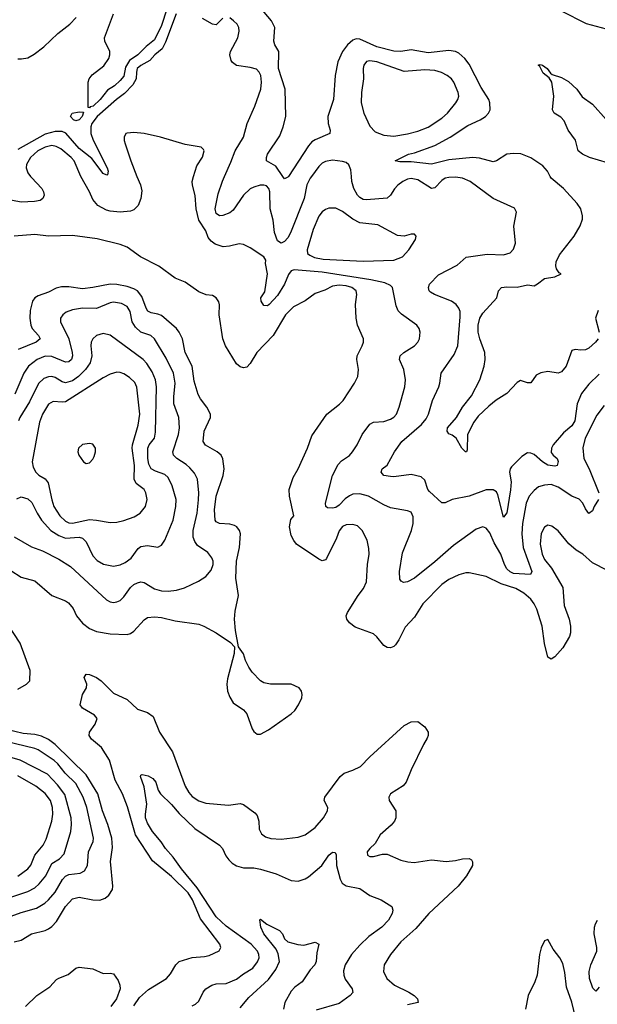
# Model space of a CAD drawing. Header units: inches. Extents: x 1305375 to 1407406, y 744550 to 841633.
# Tile 130 of 256: x 1324502 to 1327879, y 795159 to 800916. Entities that reach past the tile are written whole.
import ezdxf

# ---------------------------------------------------------------- set-up
doc = ezdxf.new("R2010")
doc.units = ezdxf.units.IN
doc.header["$MEASUREMENT"] = 0
doc.layers.add('B3729', color=7, linetype='Continuous')
doc.layers.add('B3820', color=7, linetype='Continuous')

msp = doc.modelspace()

# ---------------------------------------------------------------- linework, layer by layer
at = {"layer": 'B3729', "color": 5}
for points, elevation in [([(1324565.6, 800000), (1324570, 799994), (1324632.2, 799930), (1324641.3, 799910), (1324644.4, 799890), (1324638, 799870), (1324621.1, 799858.9), (1324587.8, 799852.2), (1324510, 799849.8), (1324410, 799869)], 1260), ([(1325187.6, 800000), (1325207.8, 799950), (1325215.5, 799915.5), (1325210.5, 799870), (1325193.6, 799830), (1325170, 799803.7), (1325150, 799796.5), (1325090, 799791.3), (1325030, 799796), (1325010, 799802), (1324959.2, 799830), (1324930, 799864.2), (1324910, 799909.7), (1324858.9, 799998.9), (1324858.4, 800000)], 1260), ([(1327885.2, 798110), (1327860.3, 798070), (1327850, 798044), (1327830, 798029.2), (1327810, 798056), (1327794, 798090), (1327773, 798113), (1327730, 798130.8), (1327650, 798182.9), (1327610, 798197.5), (1327570, 798195.3), (1327535.8, 798184.2), (1327510, 798164), (1327481.2, 798130), (1327462.3, 798090), (1327442.5, 797970), (1327437.3, 797910), (1327445.4, 797830), (1327495.5, 797690), (1327488.1, 797671.9), (1327390, 797677.9), (1327370, 797686.8), (1327350, 797705.4), (1327336.4, 797730), (1327315.8, 797790), (1327276.8, 797856.8), (1327250, 797916), (1327230, 797942.6), (1327210, 797951.2), (1327170, 797936.9), (1327037.6, 797842.4), (1326930, 797746.4), (1326810, 797651), (1326770, 797628.5), (1326746.1, 797626.1), (1326732.5, 797632.5), (1326725, 797645), (1326722, 797690), (1326740.6, 797799.4), (1326792.1, 797930), (1326802.3, 797970), (1326803.1, 798010), (1326790, 798035.8), (1326770, 798044.4), (1326670, 798062.5), (1326630, 798079.8), (1326540.4, 798130), (1326490, 798144.5), (1326450, 798141.3), (1326430, 798131.1), (1326405.4, 798114.6), (1326370, 798077.1), (1326350, 798063.6), (1326330, 798059.8), (1326302, 798062), (1326292, 798070), (1326289.6, 798089.6), (1326329.8, 798250), (1326364, 798316), (1326383.9, 798336.1), (1326430, 798368.1), (1326448.6, 798390), (1326475.4, 798430), (1326503.5, 798490), (1326550, 798550.3), (1326570, 798563.1), (1326630, 798567.6), (1326670, 798579.5), (1326688.7, 798591.3), (1326704.2, 798610), (1326720.4, 798650), (1326753.8, 798770), (1326757.4, 798810), (1326747, 798870), (1326722.7, 798930), (1326726.9, 798950), (1326747.8, 798970), (1326810, 799009.2), (1326829.7, 799030), (1326839.8, 799050), (1326844, 799090), (1326838.3, 799110), (1326824.2, 799130), (1326734.8, 799194.8), (1326714.5, 799214.6), (1326703.3, 799243.3), (1326682, 799350), (1326670, 799362), (1326637, 799377), (1326554.3, 799394.3), (1326270, 799439.1), (1326106.3, 799453.7), (1326090, 799448.6), (1326072.8, 799427.1), (1326050.6, 799370), (1326010, 799303.5), (1325959.5, 799250), (1325950, 799243.1), (1325930, 799245.1), (1325914, 799270), (1325912.6, 799290), (1325934.7, 799325.3), (1325950.7, 799430), (1325938.3, 799490), (1325940.9, 799510), (1325929.3, 799530), (1325850, 799582), (1325810, 799602), (1325785.4, 799605.4), (1325728.6, 799591.4), (1325691.5, 799588.5), (1325644, 799604), (1325620.8, 799620.8), (1325603, 799643), (1325590, 799681.6), (1325550, 799744.5), (1325532.8, 799810), (1325528.5, 799888.5), (1325511.3, 799948.7), (1325509.8, 799970), (1325518.8, 800000)], 1260), ([(1326208, 800000), (1326200.6, 799990), (1326181.4, 799950), (1326164.6, 799870), (1326085.7, 799670), (1326070, 799640.4), (1326050, 799619.8), (1326030.5, 799610), (1326010, 799622.4), (1325992, 799672), (1325983, 799743), (1325966.1, 799810), (1325963.5, 799910), (1325957.8, 799930), (1325944.1, 799944.1), (1325928.8, 799948.8), (1325907.9, 799947.9), (1325870, 799937.3), (1325850, 799926.6), (1325809.5, 799890), (1325750, 799803), (1325730, 799787.3), (1325689.1, 799770.9), (1325670, 799768.6), (1325650, 799782.4), (1325644.8, 799810), (1325662.1, 799897.9), (1325687.6, 799972.4), (1325699.9, 800000)], 1240), ([(1326073.4, 800000), (1326070, 799994.8), (1326050, 799985.1), (1326040.1, 800000)], 1220), ([(1327890, 798842.5), (1327830, 798785.8), (1327785.7, 798730), (1327761.5, 798670), (1327748, 798570), (1327730, 798542), (1327680.4, 798499.6), (1327621.3, 798430), (1327610.3, 798410), (1327610, 798385.5), (1327620.3, 798370), (1327643.9, 798350), (1327650, 798333.4), (1327644.9, 798310), (1327630, 798305.8), (1327590, 798311.2), (1327558.6, 798330), (1327510, 798373.3), (1327490, 798381.7), (1327470, 798382.6), (1327437.3, 798362.7), (1327377.8, 798302.2), (1327370.2, 798290), (1327366.2, 798270), (1327374.5, 798214.5), (1327372.4, 798167.6), (1327350, 798032.7), (1327330, 798007), (1327298.1, 798138.1), (1327290, 798154.5), (1327270, 798168), (1327230, 798167), (1327130, 798129.8), (1327030.8, 798110), (1326990, 798091.6), (1326970, 798092), (1326897.6, 798157.6), (1326888.7, 798170), (1326870, 798223.7), (1326850, 798242.4), (1326790, 798256.9), (1326690, 798242.3), (1326670, 798244.2), (1326630, 798251.6), (1326615.8, 798270), (1326622, 798290), (1326650, 798310.4), (1326692.8, 798390), (1326736.8, 798450), (1326850.6, 798550), (1326877.7, 798582.3), (1326892.1, 798610), (1326914.6, 798690), (1326952.1, 798770), (1326958.5, 798790), (1326965.4, 798850), (1327041.4, 798958.6), (1327063.8, 799010), (1327077.8, 799177.8), (1327076.9, 799210), (1327068.9, 799228.9), (1327053, 799250), (1327025.6, 799270), (1326926.6, 799310), (1326903.7, 799323.7), (1326896.9, 799330), (1326891.5, 799350), (1326898.7, 799370), (1326950, 799424.4), (1327059.3, 799480.7), (1327112.6, 799527.4), (1327234.3, 799545.7), (1327330, 799540.7), (1327370, 799552.4), (1327390, 799574), (1327399.8, 799610), (1327390.8, 799709.2), (1327406, 799790), (1327394, 799814), (1327270, 799871.1), (1327135.1, 799970), (1327090, 799989.8), (1327050, 799995.2), (1327010, 799994.4), (1326990, 799989), (1326970, 799975), (1326930, 799933.1), (1326910, 799929.8), (1326830, 799980.6), (1326790, 799987.9), (1326770, 799984.5), (1326741.3, 799970), (1326712.2, 799947.8), (1326693, 799927), (1326670, 799889.7), (1326650, 799871.8), (1326530, 799862.9), (1326510, 799865.6), (1326490, 799875.7), (1326476.1, 799890), (1326455.8, 799930), (1326444.4, 799970), (1326441.9, 800000)], 1240), ([(1327883.1, 799050), (1327868.9, 799030), (1327830, 798994.8), (1327810, 798986.2), (1327783.1, 798983.1), (1327750, 798987.3), (1327730, 798980.9), (1327696, 798890), (1327670, 798856.2), (1327650, 798849.5), (1327590, 798858.7), (1327548.5, 798851.5), (1327522.3, 798837.7), (1327490, 798792.3), (1327470, 798793.3), (1327430, 798805.6), (1327410, 798793.8), (1327350, 798730.5), (1327287.8, 798692.2), (1327244.2, 798655.8), (1327182.7, 798597.3), (1327157, 798563), (1327120.2, 798490), (1327118.7, 798401.3), (1327114, 798390), (1327107.6, 798390), (1327087.3, 798410), (1327053.1, 798470), (1327030, 798487.1), (1327010, 798494.7), (1327000.8, 798510), (1327004, 798530), (1327055.1, 798590), (1327090.8, 798650), (1327143.7, 798716.3), (1327191.7, 798810), (1327216.8, 798890), (1327223.7, 798930), (1327220.8, 798970), (1327191.3, 799050), (1327182, 799090), (1327181.8, 799130), (1327191.6, 799170), (1327210, 799201.1), (1327291.8, 799290), (1327300.5, 799330), (1327318, 799350), (1327350, 799354.6), (1327410, 799351.7), (1327470, 799365.1), (1327510, 799360.9), (1327530, 799370.9), (1327570, 799402), (1327630, 799413.2), (1327667.3, 799430), (1327655.9, 799435.9), (1327640.3, 799460.3), (1327636.5, 799476.5), (1327638.9, 799501.1), (1327658.5, 799541.5), (1327743.4, 799650), (1327778.4, 799710), (1327792.2, 799750), (1327793.2, 799770), (1327782.2, 799810), (1327760.9, 799840.9), (1327682, 799930), (1327610, 799989.8), (1327604.1, 800000)], 1220), ([(1328031.1, 797648.9), (1327850, 797739.3), (1327795.1, 797790), (1327755, 797815), (1327712, 797852), (1327650, 797927.6), (1327613.9, 797953.9), (1327590, 797959.7), (1327570, 797949.6), (1327550, 797912.7), (1327544.6, 797850), (1327556.3, 797790), (1327570, 797759.6), (1327611.5, 797710), (1327676.8, 797596.8), (1327685, 797490), (1327713.9, 797410), (1327721.7, 797370), (1327722.8, 797330), (1327716, 797310), (1327676.7, 797243.3), (1327630, 797189.6), (1327610, 797176), (1327588.8, 797188.8), (1327570, 797269), (1327557.2, 797370), (1327525.4, 797470), (1327510, 797501.4), (1327490, 797527.3), (1327450, 797562.8), (1327402.9, 797590), (1327316.8, 797616.7), (1327230, 797660.9), (1327130, 797681.5), (1327110, 797681.4), (1327070, 797669.8), (1327010, 797642), (1326970, 797612.9), (1326859.5, 797500.5), (1326810, 797422.3), (1326756.2, 797363.8), (1326719.1, 797290), (1326699.3, 797260.7), (1326690, 797251.3), (1326670, 797243.1), (1326650, 797244.4), (1326630, 797257.4), (1326590, 797308.3), (1326570, 797325.3), (1326464, 797364), (1326430, 797389.7), (1326414, 797410), (1326411.1, 797430), (1326417.7, 797450), (1326481.1, 797550), (1326512.2, 797590), (1326529.7, 797630), (1326536, 797730), (1326545.3, 797790), (1326544.1, 797824.1), (1326532.7, 797872.7), (1326505.1, 797930), (1326476.2, 797956.2), (1326450, 797964.8), (1326410, 797962.7), (1326390, 797952.3), (1326370, 797927.8), (1326355, 797885), (1326295.4, 797764.6), (1326290, 797757.7), (1326270, 797752.4), (1326250, 797760.9), (1326121.1, 797850), (1326104.2, 797870), (1326090, 797899.6), (1326079, 797950), (1326086.7, 797993.3), (1326104, 798016), (1326079.8, 798130), (1326077.6, 798170), (1326101.6, 798238.4), (1326130.8, 798290), (1326184.7, 798410), (1326210, 798482), (1326296.9, 798610), (1326372.4, 798667.6), (1326394, 798690), (1326458.9, 798790), (1326478.7, 798830), (1326482.6, 798870), (1326473.1, 798930), (1326474.8, 798950), (1326505.1, 799010), (1326511.6, 799030), (1326511.6, 799050), (1326476.9, 799130), (1326468.2, 799170), (1326466, 799250), (1326473.6, 799310), (1326469.6, 799330), (1326444.7, 799350), (1326410, 799359.1), (1326370, 799363.4), (1326330, 799357.5), (1326285, 799335), (1326230, 799315.4), (1326170, 799272.9), (1326103.1, 799236.9), (1326056.8, 799190), (1325983, 799070), (1325888.8, 798970), (1325850, 798906.4), (1325830, 798885.3), (1325810, 798881.1), (1325790, 798887.3), (1325770, 798904.8), (1325704.3, 799010), (1325690.5, 799050), (1325667.6, 799190), (1325669.6, 799249.6), (1325665.6, 799265.6), (1325650, 799289.2), (1325630, 799302.7), (1325592, 799308), (1325550, 799325), (1325470, 799382.2), (1325410, 799404.1), (1325315.9, 799475.9), (1325208.8, 799528.8), (1325130, 799585.7), (1325090, 799602.3), (1324954.8, 799634.8), (1324810, 799654.9), (1324670, 799651.3), (1324590, 799659.9), (1324469.1, 799650.9)], 1280), ([(1324450, 797695), (1324510, 797656.8), (1324590, 797634), (1324690, 797548.4), (1324770, 797518.2), (1324786.7, 797506.7), (1324813.6, 797473.6), (1324834.7, 797430), (1324868.3, 797388.3), (1324910, 797356.3), (1324950, 797339), (1325030, 797325.4), (1325130, 797320.6), (1325150, 797326.5), (1325170, 797340.7), (1325230, 797406.7), (1325250, 797421.3), (1325290, 797425.2), (1325330, 797420.7), (1325410, 797400.2), (1325550, 797380.8), (1325579.1, 797370), (1325650.6, 797330), (1325734.2, 797274.2), (1325758, 797250), (1325756.3, 797210), (1325717.5, 797062.5), (1325713.1, 797030), (1325717.4, 796990), (1325730, 796954), (1325750, 796921.6), (1325810, 796881.3), (1325830, 796857.1), (1325860.2, 796770), (1325870, 796754), (1325890, 796738), (1325910, 796738.9), (1325955.7, 796764.3), (1326090, 796857.4), (1326110, 796875.8), (1326132.6, 796910), (1326151.2, 796950), (1326154.3, 796970), (1326149.7, 796990), (1326135.6, 797010), (1326090, 797030.8), (1325968.8, 797031.2), (1325930, 797037.7), (1325910, 797049.7), (1325861.7, 797101.7), (1325842, 797130), (1325822.4, 797170), (1325810, 797209), (1325782, 797250), (1325764.5, 797344.5), (1325758.7, 797410), (1325762.6, 797457.4), (1325780.4, 797550), (1325766.5, 797650), (1325769.2, 797749.2), (1325787.9, 797830), (1325793.3, 797910), (1325787.6, 797930), (1325771.1, 797950), (1325758.1, 797958.1), (1325730, 797967.3), (1325669.9, 797969.9), (1325650, 797980.9), (1325644.1, 797990), (1325640.9, 798050), (1325649.9, 798130), (1325692, 798250), (1325698.2, 798290), (1325689.2, 798349.2), (1325679.3, 798370), (1325655.8, 798390), (1325588.1, 798428.1), (1325574.2, 798450), (1325579.8, 798510), (1325617.2, 798590), (1325616.8, 798610), (1325596.8, 798650), (1325558.4, 798698.4), (1325544.4, 798724.4), (1325522.1, 798802.1), (1325509.9, 798890), (1325469.3, 798970), (1325453.2, 799050), (1325434.4, 799090), (1325418.7, 799110), (1325330, 799185.6), (1325310, 799194.6), (1325270, 799202.5), (1325251.7, 799211.7), (1325240.7, 799230), (1325216.8, 799296.8), (1325190.7, 799330.7), (1325170, 799343.2), (1325130, 799355.8), (1325070, 799367.9), (1325030, 799369.9), (1324930, 799349.9), (1324870, 799343), (1324790, 799354.1), (1324745.8, 799354.2), (1324714.5, 799345.5), (1324670, 799322.7), (1324610, 799302.3), (1324590.1, 799289.9), (1324577.1, 799270), (1324563.3, 799216.7), (1324561.8, 799170), (1324566.4, 799130), (1324574.6, 799110), (1324612.1, 799070), (1324622, 799050), (1324599.1, 799030), (1324493, 798987)], 1320), ([(1324470, 797892.7), (1324570, 797833.2), (1324634.4, 797810), (1324730, 797762.2), (1324799, 797719), (1325010, 797523.6), (1325030, 797512.6), (1325050, 797509.1), (1325070, 797511.3), (1325090, 797520.8), (1325110, 797540.9), (1325150, 797596.3), (1325170, 797614.4), (1325190, 797624.2), (1325210, 797628.6), (1325230, 797624.6), (1325290, 797588.8), (1325330, 797576.1), (1325370, 797574), (1325419.4, 797580.6), (1325465.9, 797594.1), (1325547.5, 797632.5), (1325590, 797660.2), (1325622.3, 797697.7), (1325633.5, 797730), (1325632.5, 797750), (1325625.3, 797770), (1325601.3, 797801.3), (1325542.4, 797842.4), (1325525.6, 797865.6), (1325516.8, 797890), (1325516.5, 797930), (1325538.8, 798030), (1325547.9, 798107.9), (1325548.4, 798150), (1325540.7, 798230), (1325524.1, 798264.1), (1325496.3, 798296.3), (1325475.4, 798315.4), (1325419.8, 798350), (1325400.9, 798370), (1325399.1, 798379.1), (1325397.4, 798390), (1325429.8, 798490), (1325436.3, 798530), (1325431.4, 798590), (1325404, 798670), (1325402.5, 798710), (1325410.5, 798790), (1325400.2, 798850), (1325357.9, 798937.9), (1325290, 799050.9), (1325269.3, 799069.3), (1325210, 799089.2), (1325178, 799118), (1325160.4, 799150), (1325147.7, 799210), (1325130, 799239.8), (1325097.3, 799257.3), (1325050, 799264.7), (1325030, 799261.4), (1324950, 799227.4), (1324870, 799228.7), (1324810, 799219.2), (1324774.1, 799205.9), (1324754.3, 799190), (1324740.8, 799170), (1324740.7, 799150), (1324789.7, 799049.7), (1324809, 798970), (1324810.1, 798950), (1324804.3, 798930), (1324790, 798915.7), (1324770, 798913.2), (1324690, 798946.7), (1324650, 798948.3), (1324604.5, 798930), (1324553.2, 798890), (1324525.1, 798850), (1324472.8, 798727.2)], 1340), ([(1327884.2, 799215.8), (1327867.6, 799170), (1327890.3, 799090)], 1220), ([(1324485.2, 798114.8), (1324510, 798125.2), (1324550, 798115.2), (1324573.6, 798093.6), (1324604.2, 798030), (1324629.4, 797990), (1324683.5, 797930), (1324730, 797899.8), (1324770, 797885.2), (1324850, 797890.1), (1324870, 797883.8), (1324890, 797862.6), (1324930, 797782), (1324954.3, 797754.3), (1324991.5, 797731.5), (1325050, 797720.2), (1325090, 797728.3), (1325118.7, 797741.3), (1325153.4, 797766.6), (1325195.3, 797824.7), (1325210, 797836.5), (1325250, 797841.3), (1325310, 797832.4), (1325330, 797843), (1325350, 797872.7), (1325399.8, 797990), (1325414.4, 798070), (1325415.8, 798110), (1325392.8, 798190), (1325370, 798238.7), (1325350, 798256.1), (1325296, 798276), (1325270.9, 798290), (1325256.4, 798316.4), (1325251.4, 798350), (1325251.7, 798410), (1325259.5, 798430), (1325289.1, 798470), (1325296.3, 798503.7), (1325302.5, 798770), (1325295, 798810), (1325277.1, 798857.1), (1325245.7, 798905.7), (1325222.9, 798930), (1325030, 799072.1), (1324990, 799080.9), (1324951.1, 799068.9), (1324929.4, 799050.6), (1324920.2, 799030), (1324917.7, 799010), (1324923.3, 798950), (1324913.8, 798910), (1324886.1, 798870), (1324845.3, 798830), (1324810, 798804.7), (1324770, 798792.3), (1324750, 798799.2), (1324710, 798823.9), (1324690, 798829.2), (1324670, 798828.4), (1324642.8, 798817.2), (1324611.8, 798788.2), (1324558.5, 798681.5), (1324503.5, 798590), (1324495.7, 798570)], 1360), ([(1327919.1, 798660.9), (1327875.5, 798604.5), (1327807.3, 798470), (1327793.6, 798413.6), (1327799.5, 798350), (1327831.9, 798290), (1327887.3, 798150)], 1260), ([(1324490, 797000.8), (1324542.2, 797030), (1324560.3, 797050), (1324563.9, 797110), (1324505.1, 797270), (1324427.4, 797390)], 1320), ([(1325169.8, 795150.2), (1325202, 795198), (1325255.6, 795244.4), (1325360.4, 795310), (1325383, 795337), (1325415.6, 795390), (1325435.1, 795410), (1325510, 795432.9), (1325582.6, 795437.4), (1325610, 795444.4), (1325668.1, 795471.9), (1325678, 795490), (1325672.2, 795510), (1325558.4, 795658.4), (1325511.9, 795770), (1325487.7, 795810), (1325390, 795906.5), (1325277.6, 795997.6), (1325179, 796150), (1325132.8, 796312.8), (1325103.5, 796390), (1325059.9, 796470), (1325027, 796587), (1324979.7, 796659.7), (1324922, 796710), (1324908, 796730), (1324909.7, 796750), (1324942.7, 796797.3), (1324954.7, 796830), (1324938.7, 796850), (1324869.6, 796890), (1324855.6, 796910), (1324868.9, 796971.1), (1324892, 797010), (1324894, 797030), (1324878.7, 797070), (1324890, 797088.5), (1324910, 797087.5), (1324951.3, 797070), (1324978.9, 797050), (1325050, 796978.5), (1325130, 796940.9), (1325190, 796885.2), (1325250, 796864.4), (1325281.5, 796841.5), (1325319, 796750), (1325394.6, 796634.6), (1325470, 796433.7), (1325490, 796396.5), (1325510, 796374.2), (1325550, 796348.2), (1325590, 796334.9), (1325723.1, 796323.1), (1325790, 796332.4), (1325810, 796327.4), (1325877.4, 796277.4), (1325890, 796262.8), (1325899.5, 796230), (1325902, 796182), (1325915.8, 796155.8), (1325938.9, 796138.9), (1325970, 796127.6), (1326030, 796124.6), (1326130, 796136.5), (1326170, 796150.4), (1326230, 796191.8), (1326278.7, 796250), (1326300.8, 796290), (1326303.5, 796310), (1326282, 796350), (1326286.2, 796370), (1326375.1, 796490), (1326398.4, 796510), (1326450, 796527.2), (1326494, 796550), (1326550, 796606.7), (1326750, 796788.5), (1326790, 796810.3), (1326830, 796811.6), (1326870, 796782), (1326890.5, 796750), (1326890.7, 796730), (1326885.2, 796714.8), (1326862.6, 796677.4), (1326790.3, 796530), (1326762, 796458), (1326743.9, 796436.1), (1326670.6, 796390), (1326660.5, 796370), (1326663, 796350), (1326700.3, 796290), (1326701.5, 796250), (1326692.9, 796230), (1326673.9, 796206.1), (1326610, 796149.6), (1326580.7, 796099.3), (1326548.4, 796070), (1326534, 796050), (1326536, 796030), (1326550, 796023), (1326570, 796023), (1326623.3, 796036.7), (1326650, 796035.8), (1326730, 796002), (1326771.3, 795991.3), (1326808.2, 795988.2), (1326910, 796002.8), (1326994.4, 795994.4), (1327050, 796000.2), (1327090.3, 796010.3), (1327130, 796010.4), (1327143, 796003), (1327150, 795991.3), (1327148.4, 795970), (1327113.8, 795910), (1327065.5, 795850), (1326894.2, 795690), (1326818.1, 795601.9), (1326730, 795523.5), (1326670.3, 795450), (1326633.7, 795390), (1326628.9, 795350), (1326648.7, 795310), (1326692.7, 795270), (1326777.1, 795230), (1326808.2, 795210), (1326827.7, 795190), (1326831, 795170), (1326770, 795154.8)], 1280), ([(1324470, 795524.1), (1324510, 795533), (1324570, 795570.2), (1324649.9, 795590.1), (1324670, 795599.4), (1324690, 795613.8), (1324716.7, 795643.3), (1324770, 795731.1), (1324810, 795775.1), (1324850, 795785.5), (1324930, 795770.2), (1324970, 795768.4), (1325001.2, 795778.8), (1325023.6, 795796.4), (1325043.9, 795830), (1325046.8, 795850), (1325033.5, 795993.5), (1325044.5, 796075.5), (1325040.6, 796130), (1325017.4, 796210), (1324986.4, 796290), (1324958.5, 796390), (1324890, 796501.1), (1324710, 796678), (1324670, 796706.7), (1324630, 796727), (1324590, 796737.2), (1324522.5, 796742.5), (1324425.4, 796765.4)], 1320), ([(1324410, 795659.2), (1324510, 795694.8), (1324599.3, 795720.7), (1324648.6, 795750), (1324670, 795769.3), (1324710, 795815.4), (1324752, 795888), (1324770, 795907.8), (1324790, 795917.8), (1324855.3, 795924.7), (1324880.5, 795939.5), (1324898, 795970), (1324904.7, 796050), (1324931.4, 796110), (1324934.3, 796130), (1324895.3, 796310), (1324872.1, 796370), (1324829.9, 796450), (1324767.8, 796510), (1324724.8, 796564.8), (1324703.9, 796583.9), (1324610, 796646.9), (1324590, 796655.4), (1324370, 796708)], 1340), ([(1324330, 795745.4), (1324550, 795818.5), (1324590, 795839.3), (1324616.5, 795863.5), (1324655, 795910), (1324690, 795981.8), (1324735.3, 796010), (1324761.7, 796038.3), (1324799.9, 796170), (1324805.4, 796210), (1324802.1, 796250), (1324765.8, 796385.8), (1324722.4, 796442.4), (1324664.5, 796504.5), (1324505.5, 796585.5), (1324430, 796608.5)], 1360), ([(1324491.2, 795908.8), (1324550, 795950.2), (1324567.2, 795972.9), (1324591.2, 796030), (1324638.4, 796090), (1324655.8, 796124.2), (1324690.4, 796230), (1324695.1, 796270), (1324693.1, 796310), (1324681.8, 796350), (1324650, 796390.5), (1324595.3, 796435.2), (1324490, 796495.4)], 1380), ([(1325509.8, 795150.2), (1325530, 795160.2), (1325550, 795178), (1325574.7, 795230), (1325589.7, 795250), (1325624.5, 795270), (1325650, 795277.8), (1325710, 795280.9), (1325770, 795305.4), (1325810, 795337.5), (1325865.6, 795370), (1325893.1, 795406.9), (1325901.5, 795430), (1325900.8, 795450), (1325891.6, 795470), (1325855.5, 795510), (1325710, 795615.4), (1325650.5, 795670), (1325540.4, 795840.4), (1325447, 795950), (1325399.5, 796019.5), (1325354, 796070), (1325329, 796109), (1325277.4, 796170), (1325250, 796217.4), (1325237.8, 796250), (1325236.5, 796270), (1325244.6, 796330), (1325229.8, 796430), (1325208.7, 796490), (1325210, 796498), (1325218, 796502), (1325253.9, 796493.9), (1325279.5, 796479.5), (1325297, 796457), (1325311.1, 796411.1), (1325325.7, 796390), (1325390, 796326.3), (1325434.2, 796274.2), (1325526.7, 796186.7), (1325670.1, 796090.1), (1325688.4, 796070), (1325707.7, 796027.7), (1325724.3, 796004.3), (1325744, 795984), (1325768.7, 795968.7), (1325810, 795956.8), (1325870, 795956.3), (1325910, 795948.6), (1326001.4, 795921.4), (1326090, 795882.4), (1326130, 795879.6), (1326170, 795891.6), (1326190, 795904.6), (1326268.9, 795971.1), (1326310, 796030.4), (1326330, 796048), (1326347.1, 796047.1), (1326352.3, 796032.3), (1326354.7, 795970), (1326375.5, 795890), (1326386.9, 795866.9), (1326410, 795852.2), (1326490, 795836.5), (1326550, 795795.8), (1326614.8, 795770), (1326677.3, 795730), (1326683.8, 795710), (1326680.3, 795690), (1326657.4, 795650), (1326619.6, 795610), (1326543.9, 795556.1), (1326490, 795504.3), (1326442.8, 795450), (1326404.1, 795390), (1326394.5, 795354.5), (1326396.5, 795330), (1326405.7, 795305.7), (1326446.5, 795250), (1326450, 795227.3), (1326434.4, 795210), (1326370, 795163.9), (1326235.3, 795124.7)], 1260), ([(1325790, 795137.7), (1325842, 795198), (1325956, 795304), (1325998.7, 795361.3), (1326021.4, 795410), (1326014, 795454), (1326000.9, 795480.9), (1325928.8, 795570), (1325912, 795610), (1325906.8, 795653.2), (1325910, 795656), (1325947, 795627), (1326021, 795590), (1326038, 795570), (1326050, 795542), (1326070, 795524.7), (1326128.1, 795508.1), (1326164.1, 795504.1), (1326230, 795522.4), (1326250.2, 795510.2), (1326239.4, 795460.6), (1326234.7, 795410), (1326227, 795390), (1326200.4, 795359.6), (1326154.3, 795290), (1326110, 795258.9), (1326090, 795235.8), (1326052.3, 795170), (1326043.6, 795130)], 1240), ([(1327890, 795258.1), (1327870, 795235.9), (1327852.7, 795252.7), (1327833.6, 795310), (1327832.1, 795350), (1327841.9, 795390), (1327875.8, 795470), (1327876.3, 795490), (1327860.2, 795570), (1327862.5, 795610), (1327869.2, 795630), (1327879.5, 795650)], 1280), ([(1327752.9, 795072.9), (1327731, 795171), (1327698, 795258), (1327690, 795344), (1327677.7, 795397.7), (1327660.5, 795430), (1327620.3, 795480.3), (1327590, 795537.2), (1327570, 795529.2), (1327550, 795489), (1327541.1, 795450), (1327527.4, 795330), (1327514.3, 795290), (1327475.3, 795210), (1327458.5, 795130)], 1320), ([(1324535, 795145), (1324602.2, 795210), (1324678.7, 795261.3), (1324717, 795303), (1324730, 795312.2), (1324786.1, 795333.9), (1324830, 795370.3), (1324850, 795376.5), (1324930, 795365.5), (1324990, 795338.3), (1325030, 795340.3), (1325050, 795336.4), (1325077.5, 795297.5), (1325087.9, 795270), (1325089.1, 795250), (1325067.2, 795190), (1325035, 795145)], 1280)]:
    msp.add_lwpolyline(points, dxfattribs=dict(at, elevation=elevation))
for points, elevation in [([(1326350, 799814.5), (1326310, 799814.5), (1326290, 799806), (1326270, 799792.4), (1326250, 799768), (1326217.1, 799690), (1326183.2, 799570), (1326184.9, 799550), (1326198.4, 799538.4), (1326226.4, 799526.4), (1326276.6, 799516.6), (1326510, 799503.7), (1326690, 799509.4), (1326741, 799530), (1326776.3, 799570), (1326816, 799630), (1326819, 799650), (1326810, 799662), (1326790, 799661.2), (1326750.4, 799649.6), (1326710, 799654.8), (1326595.8, 799715.8), (1326490, 799728.7), (1326450.5, 799750.5), (1326390, 799794)], 1260), ([(1325070, 798854.6), (1325030, 798842.9), (1324990, 798822.4), (1324770, 798682.3), (1324750, 798679), (1324696.9, 798683.1), (1324670, 798667.7), (1324635.1, 798610), (1324617.7, 798562.3), (1324575.7, 798330), (1324580.5, 798300.5), (1324595.9, 798270), (1324613.3, 798253.3), (1324650.5, 798230.5), (1324667.8, 798207.8), (1324688.9, 798108.9), (1324701.7, 798070), (1324735.7, 798015.7), (1324770, 797983.1), (1324790, 797974), (1324810, 797971.9), (1324910, 797992.8), (1324950.6, 797990.6), (1325030, 797975.5), (1325070, 797977.8), (1325110, 797987.7), (1325171.1, 798008.9), (1325205.4, 798030), (1325236.8, 798070), (1325247.6, 798110), (1325239.3, 798150), (1325229.1, 798169.1), (1325183.8, 798203.8), (1325170.4, 798230.4), (1325173.5, 798310), (1325159.5, 798410), (1325161.1, 798430), (1325195.3, 798544.7), (1325204.7, 798610), (1325187.7, 798767.7), (1325174.6, 798794.6), (1325143.7, 798823.7), (1325110, 798846), (1325090, 798853.5)], 1380), ([(1324910, 798437.1), (1324868.6, 798431.4), (1324844.9, 798410), (1324841.1, 798390), (1324847.6, 798370), (1324874, 798330), (1324890, 798321.3), (1324910, 798325.3), (1324930, 798345.5), (1324938, 798362), (1324945.4, 798390), (1324945.1, 798410), (1324930, 798433.7)], 1420)]:
    msp.add_lwpolyline(points, close=True, dxfattribs=dict(at, elevation=elevation))
at = {"layer": 'B3820', "color": 5}
for points, elevation in [([(1327887.4, 801212.6), (1327815.3, 801164.7), (1327730, 801134.5), (1327710, 801121.7), (1327652, 801070), (1327638.9, 801050), (1327633.1, 801030), (1327636.5, 801010), (1327647.2, 800990), (1327667.7, 800967.7), (1327813.9, 800893.9), (1327930, 800862.6)], 1220), ([(1326040.1, 800000), (1326000.2, 800060.2), (1325945.1, 800090), (1325945.1, 800110), (1325951.3, 800130), (1326022.4, 800237.6), (1326042.8, 800290), (1326057.2, 800350), (1326053.9, 800510), (1326015.3, 800630), (1326016.4, 800730), (1325993.3, 800770), (1325987.1, 800790), (1325992.7, 800870), (1325973.6, 800910), (1325910, 800985.8)], 1220), ([(1325416.4, 800950), (1325355.3, 800784.7), (1325334.1, 800745.9), (1325291.3, 800710), (1325262.3, 800677.7), (1325210, 800647.6), (1325189.4, 800630), (1325184.2, 800610), (1325183.2, 800570), (1325164.3, 800535.7), (1325115, 800485), (1325068, 800450), (1324954.5, 800350), (1324923.1, 800310), (1324917.2, 800290), (1324918.3, 800250), (1324932.3, 800212.3), (1325014, 800050), (1325019.3, 800030), (1325016, 800010), (1325012.1, 800007.9), (1324990, 800016), (1324923.9, 800103.9), (1324850, 800162.1), (1324772.4, 800252.4), (1324750, 800262.2), (1324710, 800263.1), (1324650, 800245.9), (1324490, 800157.4)], 1240), ([(1324490, 800688.2), (1324513.1, 800686.9), (1324550, 800692.9), (1324586, 800714), (1324642.3, 800757.7), (1324724.3, 800835.8), (1324795.1, 800890), (1324831.6, 800930)], 1240), ([(1325361.3, 800978.7), (1325330, 800882.2), (1325290, 800798.2), (1325240.9, 800759.1), (1325192.1, 800710), (1325143.2, 800676.8), (1325121, 800639), (1325110, 800586.9), (1325090, 800559.7), (1325057, 800530), (1325015.6, 800504.4), (1324971.7, 800450), (1324930.8, 800410), (1324914.1, 800405.9), (1324910, 800400.5), (1324902.9, 800402.9), (1324902.5, 800550), (1324908.9, 800570), (1324925.7, 800594.3), (1324994.3, 800645.7), (1325023.8, 800690), (1325029.8, 800710), (1325028.5, 800730), (1324999.5, 800790), (1324998.4, 800810), (1325049.9, 800950.1)], 1220), ([(1325699.9, 800000), (1325737, 800083), (1325761.2, 800150), (1325809.8, 800230), (1325830.9, 800310), (1325876.4, 800410), (1325911.6, 800510), (1325916.2, 800550), (1325911.4, 800590), (1325902.3, 800610), (1325886.2, 800626.2), (1325850, 800636.8), (1325770, 800647.6), (1325745.4, 800665.4), (1325737.7, 800677.7), (1325729.8, 800710), (1325734.2, 800730), (1325778, 800810), (1325786, 800850), (1325783.1, 800870), (1325773, 800890), (1325751.5, 800910), (1325730, 800926.9)], 1240), ([(1325690, 800924.7), (1325650, 800885.6), (1325630, 800889.6), (1325570, 800924)], 1240), ([(1327604.1, 800000), (1327587, 800030), (1327561.2, 800061.2), (1327490, 800108.2), (1327431.1, 800131.1), (1327390, 800134.5), (1327350, 800129.8), (1327290, 800090.6), (1327270, 800085.8), (1327190, 800106.5), (1327150.4, 800110.4), (1327010, 800096.9), (1326910, 800072.2), (1326790, 800084.5), (1326724.1, 800084.1), (1326697.2, 800090), (1326774.5, 800130), (1326810, 800138.3), (1326930, 800180.9), (1327018.9, 800230), (1327121.8, 800298.2), (1327194.3, 800330), (1327225.4, 800350), (1327242.7, 800370), (1327251.9, 800390), (1327251.6, 800430), (1327244.6, 800450), (1327200.6, 800520.6), (1327130, 800655.8), (1327105.4, 800690), (1327070, 800720.9), (1327050, 800730.5), (1327010, 800736.7), (1326890, 800723.4), (1326790, 800739.9), (1326730, 800729.9), (1326690, 800731.4), (1326590, 800757.8), (1326490, 800803), (1326470, 800803.6), (1326450, 800796.4), (1326417.5, 800770), (1326388.5, 800730), (1326361.4, 800670), (1326345.7, 800590), (1326336.1, 800450), (1326304.2, 800350), (1326305.5, 800310), (1326316.9, 800270), (1326314.6, 800250), (1326230, 800214.4), (1326210, 800201.6), (1326190, 800179.3), (1326073.4, 800000)], 1220), ([(1327938.5, 800078.5), (1327833.6, 800110), (1327792.8, 800130), (1327766.6, 800150), (1327751.8, 800211.8), (1327708.8, 800270), (1327684.4, 800324.4), (1327666.3, 800346.3), (1327626, 800370), (1327617.2, 800390), (1327625.2, 800470), (1327612.7, 800550), (1327596.6, 800576.6), (1327563.3, 800603.3), (1327543.3, 800643.3), (1327534, 800650), (1327545.3, 800654.7), (1327559.1, 800650), (1327586.4, 800630), (1327604.4, 800604.4), (1327615.8, 800595.8), (1327670, 800578.5), (1327710, 800555.2), (1327759.6, 800510), (1327790, 800465.3), (1327850, 800422.4), (1327930, 800332.7)], 1180), ([(1325518.8, 800000), (1325537.7, 800062.3), (1325570, 800112.4), (1325580.7, 800150), (1325577, 800157), (1325562, 800170), (1325470, 800186.4), (1325324.7, 800230), (1325229.1, 800250.9), (1325170, 800256.4), (1325130, 800252.2), (1325123, 800250), (1325112.4, 800230), (1325112, 800210), (1325118, 800190), (1325151.3, 800090), (1325187.6, 800000)], 1260), ([(1324858.4, 800000), (1324820.5, 800090), (1324803.2, 800110), (1324742, 800162), (1324715.6, 800175.6), (1324690, 800179.6), (1324650, 800171.7), (1324608.8, 800150), (1324565, 800110), (1324542, 800070), (1324539.8, 800050), (1324550, 800021.1), (1324565.6, 800000)], 1260), ([(1326441.9, 800000), (1326438.7, 800038.7), (1326427.1, 800067.1), (1326410, 800081), (1326390, 800087.7), (1326330, 800094), (1326290, 800087.7), (1326270, 800076.4), (1326250, 800056.8), (1326208, 800000)], 1240)]:
    msp.add_lwpolyline(points, dxfattribs=dict(at, elevation=elevation))
for points, elevation in [([(1326550, 800675.5), (1326528.6, 800671.4), (1326513.4, 800650), (1326510.3, 800630), (1326512.4, 800570), (1326499.7, 800490), (1326498.8, 800430), (1326513.4, 800370), (1326550, 800292.7), (1326580.2, 800260.2), (1326630, 800240.2), (1326690, 800234.3), (1326770, 800248.7), (1326830, 800264.2), (1326890, 800288.7), (1326970, 800340.5), (1327003.7, 800370), (1327051.9, 800430), (1327064.2, 800450), (1327068.7, 800470), (1327065, 800490), (1327040.8, 800550), (1327026, 800570), (1327000.5, 800590), (1326968.1, 800608.1), (1326930, 800619.9), (1326870, 800623.4), (1326750, 800612.7), (1326590, 800669)], 1240), ([(1324830, 800324.3), (1324816.3, 800330), (1324798.4, 800350), (1324809.3, 800370), (1324850, 800377.8), (1324875.8, 800375.8), (1324868, 800350), (1324850, 800329.9)], 1220)]:
    msp.add_lwpolyline(points, close=True, dxfattribs=dict(at, elevation=elevation))

doc.saveas('drawing.dxf')
